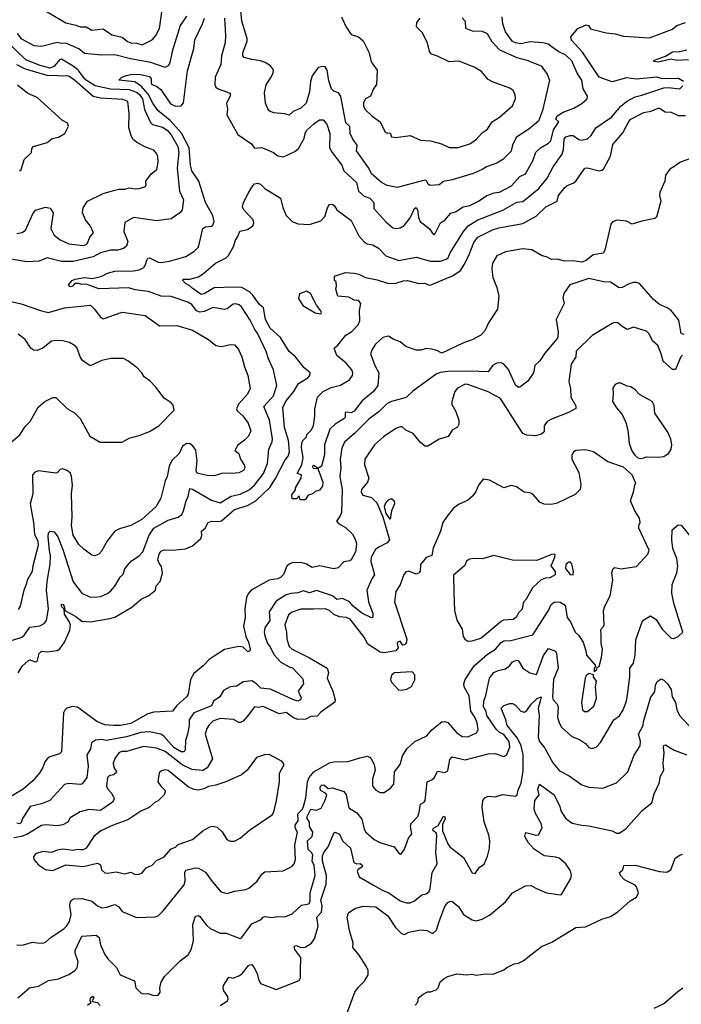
# Model space of a CAD drawing. Extents: x 1690054 to 1842981, y 782881 to 914114.
# Tile 224 of 256: x 1705815 to 1710406, y 872351 to 879185. Entities that reach past the tile are written whole.
import ezdxf

# ---------------------------------------------------------------- set-up
doc = ezdxf.new("R2010")
doc.units = 0

msp = doc.modelspace()

# ---------------------------------------------------------------- linework, layer by layer
at = {"layer": '0CON10XD'}
for points in [[(1705995, 879246.2), (1706135, 879163.4), (1706205, 879147.5), (1706235, 879134.5), (1706275, 879134.4), (1706315, 879112.4), (1706395, 879121.9), (1706455, 879080.9), (1706525, 879063.8), (1706563.2, 879033.2), (1706585, 879025.4), (1706625, 879022.7), (1706665, 879009.7), (1706735, 879045.4), (1706760.4, 879075), (1706785.2, 879124.8), (1706802.2, 879237.8)], [(1708885, 879196.7), (1708905, 879175.6), (1708908, 879125), (1708955, 879108.6), (1709024.6, 879104.6), (1709059.4, 879089.4), (1709089.5, 879035), (1709145, 878974.6), (1709265, 878922.8), (1709335, 878903.6), (1709433.8, 878863.8), (1709475, 878807.5), (1709490.6, 878765), (1709459.7, 878625), (1709443.4, 878555), (1709415, 878480.8), (1709347.8, 878425), (1709261.2, 878368.8), (1709235, 878316.2), (1709225, 878272), (1709167.8, 878215), (1709125, 878188.2), (1709055, 878163.6), (1709025, 878144.6), (1708961.8, 878118.2), (1708816.4, 878073.6), (1708755, 878062.5), (1708725, 878039.5), (1708663.6, 878033.6), (1708651.5, 878041.5), (1708636.8, 878066.8), (1708625, 878070), (1708435, 878020), (1708365, 878033.3), (1708325, 878054.4), (1708255.5, 878115), (1708236.5, 878155), (1708151.1, 878275), (1708155.4, 878315), (1708125.4, 878355), (1708108.5, 878395), (1708105, 878443.3), (1708078.8, 878468.8), (1708042.9, 878652.9), (1708027.7, 878677.7), (1707995, 878687.8), (1707978.5, 878705), (1707960.9, 878760.9), (1707948.1, 878835), (1707935, 878858.8), (1707919.3, 878860.7), (1707885, 878852), (1707844.7, 878795.3), (1707831.8, 878755), (1707825.5, 878684.5), (1707802.8, 878605), (1707765, 878571.2), (1707713, 878547), (1707685, 878521.2), (1707655, 878532), (1707575, 878538.6), (1707550.5, 878550.5), (1707536.2, 878566.2), (1707520.9, 878605), (1707512.4, 878677.6), (1707526.2, 878733.8), (1707560.6, 878785), (1707574.3, 878815), (1707575.7, 878835.7), (1707555, 878863.8), (1707518, 878888), (1707485, 878900), (1707425, 878907.8), (1707373.1, 878923.1), (1707364.2, 878934.2), (1707363.3, 878955), (1707392.5, 879035), (1707394.2, 879055), (1707355.5, 879175), (1707347.1, 879275)], [(1705757.1, 874875), (1705829.9, 874900.1), (1705847.3, 874915), (1705885, 874968.1), (1705955, 874977.1), (1705985, 874994.4), (1706000.5, 875015), (1706014.7, 875095), (1706001.2, 875225), (1706004.7, 875285), (1706025.5, 875405), (1706029.7, 875465), (1706020.6, 875500.6), (1706013.2, 875595), (1706015.5, 875624.5), (1706025.6, 875634.4), (1706055, 875630), (1706080, 875595), (1706115, 875507.5), (1706185, 875282.5), (1706245.7, 875205), (1706298.5, 875178.5), (1706335, 875176.1), (1706377.8, 875182.2), (1706425, 875203.3), (1706448.1, 875221.9), (1706475, 875252.5), (1706512.5, 875315), (1706533.8, 875336.2), (1706545, 875374), (1706560.6, 875395), (1706590.9, 875429.1), (1706645, 875463.3), (1706668.5, 875491.5), (1706713.3, 875606.7), (1706746.2, 875655), (1706845, 875711.9), (1706915, 875732.2), (1706938.9, 875751.1), (1706952.3, 875775), (1706970.4, 875845), (1706984.7, 875875.3), (1706995, 875932), (1707015, 875925.8), (1707145, 875850.8), (1707205, 875832.2), (1707282.3, 875877.7), (1707345, 875892.5), (1707407.4, 875922.6), (1707444.1, 875955), (1707505.5, 876034.5), (1707534.1, 876105), (1707543.8, 876205), (1707566.5, 876255), (1707569.6, 876275), (1707549.3, 876405), (1707509.8, 876500.2), (1707575.3, 876575), (1707599.7, 876645), (1707576.9, 876755), (1707540.5, 876830.5), (1707525, 876882.5), (1707467.9, 877005), (1707446.5, 877035), (1707415, 877099.5), (1707355, 877191.4), (1707338.6, 877205), (1707315, 877212.1), (1707295, 877210), (1707255, 877179.2), (1707235, 877172.5), (1707155, 877188.2), (1707095, 877159.3), (1707065, 877155.3), (1707041.8, 877165), (1707008.3, 877208.3), (1706981.2, 877225), (1706865, 877264.5), (1706795.6, 877265.6), (1706708.5, 877298.5), (1706615, 877310.8), (1706573, 877323), (1706364.1, 877315.9), (1706275, 877349.2), (1706245, 877346.2), (1706223.6, 877353.6), (1706196.7, 877353.3), (1706181.2, 877335), (1706165, 877330.8), (1706153.3, 877345), (1706180, 877375), (1706200, 877385), (1706265, 877395.6), (1706320.8, 877389.2), (1706385.8, 877404.2), (1706425, 877426), (1706475, 877438.5), (1706605, 877441.8), (1706645, 877448.8), (1706675.6, 877465), (1706688.9, 877485), (1706696, 877515), (1706705, 877528.8), (1706715, 877532), (1706775, 877501.1), (1706795, 877499.6), (1706855, 877509.4), (1706968.5, 877541.5), (1707024.3, 877575), (1707055, 877606.2), (1707086, 877735), (1707105, 877746.7), (1707145, 877751.4), (1707155, 877758), (1707164.5, 877785), (1707154.7, 877825), (1707103.8, 877915), (1707058.1, 878065), (1707008.4, 878135), (1706998.9, 878175), (1706991.5, 878295), (1706937.3, 878397.3), (1706859.3, 878485), (1706774.4, 878554.4), (1706737.9, 878605), (1706707.4, 878667.4), (1706660.3, 878720.3), (1706614.7, 878754.7), (1706503.3, 878765), (1706524.5, 878785.5), (1706555, 878797.5), (1706584.4, 878805.6), (1706644.1, 878805.9), (1706715, 878791), (1706727.3, 878775), (1706726.6, 878746.6), (1706732.5, 878735), (1706765, 878724.6), (1706795, 878700.8), (1706861.5, 878601.5), (1706895, 878584.8), (1706935, 878586.1), (1706951.3, 878608.7), (1706979.1, 878830.9), (1707022.5, 878985), (1707031.2, 879045), (1707083.9, 879155), (1707096.6, 879195)], [(1706971.7, 879208.3), (1706927.4, 879145), (1706873.9, 878965), (1706856.4, 878885), (1706845, 878864), (1706825, 878854.2), (1706725, 878888.9), (1706583.9, 878913.9), (1706475, 878940.5), (1706382.2, 878937.8), (1706313.8, 878945), (1706265, 878950), (1706225, 878981.7), (1706135, 879020.8), (1706105, 879018.9), (1706075, 879026.9), (1705965, 878998.5), (1705915, 879003.8), (1705829.4, 879049.4), (1705799.3, 879089.3)], [(1707235.3, 879195), (1707242.9, 879075), (1707239.5, 879025), (1707215.9, 878935), (1707210.9, 878875), (1707171.5, 878785), (1707170, 878735), (1707176.8, 878716.8), (1707192.5, 878705), (1707276, 878675), (1707275.7, 878655), (1707249.5, 878605), (1707257.1, 878565), (1707251.2, 878525), (1707327.6, 878387.6), (1707422.9, 878322.9), (1707445, 878293.1), (1707495, 878296.9), (1707575, 878262.5), (1707605, 878240), (1707645, 878234), (1707725, 878270), (1707750, 878290), (1707788.9, 878361.1), (1707794.6, 878395), (1707805, 878415.7), (1707855, 878461.9), (1707895, 878489.2), (1707919.7, 878489.7), (1707945, 878460), (1707966, 878396), (1707964.3, 878295), (1707982.3, 878262.3), (1708050.6, 878175), (1708064.5, 878135), (1708151.4, 878055), (1708165, 877994.5), (1708205, 877960.8), (1708244.6, 877945), (1708272.5, 877915), (1708271.4, 877875), (1708355, 877782.9), (1708405, 877740), (1708425, 877735.6), (1708455, 877739.4), (1708483.1, 877756.9), (1708525, 877809.5), (1708555, 877874), (1708565, 877881.1), (1708575.2, 877865), (1708582.6, 877812.6), (1708594.6, 877785), (1708656.1, 877736.1), (1708685, 877696.2), (1708695, 877696.2), (1708735, 877774.2), (1708765, 877792.5), (1708807.3, 877842.7), (1708838.1, 877851.9), (1708892, 877885), (1708938, 877895), (1708998.5, 877925), (1709055.4, 877964.6), (1709107.1, 877982.9), (1709145, 877988.2), (1709227.8, 878032.2), (1709285, 878095.6), (1709325, 878114.5), (1709374.6, 878205), (1709397.1, 878265), (1709428.9, 878295), (1709485, 878327.5), (1709500.4, 878345), (1709518.8, 878421.2), (1709556, 878475), (1709535.8, 878495), (1709545, 878516.5), (1709585, 878542.7), (1709659.1, 878570.9), (1709715, 878603.5), (1709752.5, 878635), (1709755.8, 878655), (1709724.5, 878705), (1709714.5, 878765), (1709684.1, 878814.1), (1709645, 878898.9), (1709605, 878939.6), (1709555, 878961.9), (1709510.6, 878995), (1709482, 879015), (1709445.3, 879025.2), (1709355, 879031.2), (1709295, 879017.7), (1709255, 879023.8), (1709235, 879033.8), (1709185, 879101.4), (1709168.2, 879155), (1709161.6, 879205)], [(1708048.2, 879205), (1708078.2, 879138.2), (1708115, 879082.9), (1708166.7, 879065), (1708197.6, 879037.6), (1708239.4, 878955), (1708252.7, 878892.7), (1708294.2, 878834.2), (1708290.6, 878735), (1708270.6, 878705), (1708250, 878655), (1708215.4, 878634.6), (1708200.6, 878609.4), (1708200, 878585), (1708215, 878559.2), (1708260, 878515), (1708316.7, 878475), (1708350, 878405), (1708365, 878397.5), (1708385, 878400), (1708395, 878372.5), (1708425, 878368.1), (1708525, 878380), (1708595, 878349.2), (1708665, 878344.4), (1708742.4, 878322.4), (1708795, 878296.9), (1708857.9, 878297.9), (1708937.8, 878322.2), (1708983.8, 878355), (1709025, 878400), (1709057.6, 878422.4), (1709092.9, 878477.1), (1709145, 878508.6), (1709235, 878588), (1709254.2, 878635), (1709254, 878665), (1709236, 878695), (1709215, 878709.2), (1709095, 878752.5), (1709065, 878770.8), (1709018.6, 878825), (1708974.1, 878854.1), (1708865, 878896.9), (1708795, 878893.1), (1708715, 878932.3), (1708672, 878945), (1708657.5, 878965), (1708644, 879025), (1708607.5, 879095), (1708567.5, 879135), (1708570, 879165), (1708593.1, 879195)], [(1710420, 878755), (1710386.5, 878776.5), (1710274.3, 878774.3), (1710235, 878786.7), (1710095, 878771.5), (1710025, 878781.9), (1709925, 878754.6), (1709835, 878786.2), (1709719.7, 878959.7), (1709643.6, 879043.6), (1709639.6, 879065), (1709686.6, 879123.4), (1709745, 879150.3), (1709761.5, 879145), (1709775, 879122.2), (1709885, 879094.5), (1709947, 879087), (1710005, 879071.1), (1710185, 879059.2), (1710345, 879120), (1710375, 879143.5), (1710433.9, 879166.1)], [(1705723.5, 879035), (1705855, 878908.2), (1705955, 878868.1), (1706025, 878851.2), (1706056.9, 878863.1), (1706095, 878909.5), (1706105, 878913), (1706185, 878865.5), (1706215, 878841.4), (1706225.3, 878825.3), (1706263.7, 878773.7), (1706338.5, 878728.5), (1706445, 878704.6), (1706575, 878700.1), (1706625, 878682.9), (1706645.7, 878665), (1706665.9, 878635), (1706681.8, 878561.8), (1706722.2, 878472.2), (1706737.1, 878457.1), (1706805, 878439.3), (1706837.6, 878417.6), (1706865.6, 878385), (1706912, 878305), (1706918.3, 878265), (1706906.7, 878155), (1706924.6, 877995), (1706950.8, 877935), (1706941.4, 877865), (1706925.8, 877845), (1706865, 877803.3), (1706765, 877789.5), (1706655, 877805.6), (1706605, 877812.5), (1706543.3, 877776.7), (1706538.5, 877715), (1706565.3, 877644.7), (1706555, 877612.5), (1706535, 877597.5), (1706495, 877586.2), (1706445, 877585.8), (1706375, 877565.7), (1706325, 877538), (1706185, 877506.2), (1706105, 877505.6), (1706005, 877532.2), (1705950.9, 877509.1), (1705864.8, 877504.8), (1705665, 877536.7)], [(1710455, 878906.5), (1710375, 878902.6), (1710335, 878910.8), (1710245, 878889.6), (1710212.5, 878895), (1710220, 878905), (1710295, 878930.9), (1710345, 878961.2), (1710395, 878963.6), (1710445, 878975.5)], [(1705795, 877700), (1705831.1, 877708.9), (1705855.7, 877725), (1705905, 877836.7), (1705925, 877863.8), (1705995, 877883.8), (1706025.9, 877875.9), (1706046.2, 877845), (1706031.5, 877735), (1706055, 877690), (1706095, 877656.7), (1706155, 877630), (1706255, 877617.6), (1706275, 877624.1), (1706285.3, 877634.7), (1706300.7, 877675), (1706326.7, 877705), (1706305, 877752.5), (1706271.5, 877795), (1706251.4, 877845), (1706255, 877880), (1706285, 877924.2), (1706395, 877979.4), (1706465, 877999.4), (1706505, 878008.6), (1706545, 878007.5), (1706575, 878017.1), (1706615, 878010.8), (1706645, 878014), (1706682.5, 878025), (1706693.3, 878035), (1706690, 878065), (1706695.9, 878074.1), (1706727.5, 878115), (1706766.7, 878145), (1706775.3, 878195), (1706773.9, 878235), (1706765, 878255.6), (1706745, 878278.2), (1706682.2, 878302.2), (1706624.7, 878334.7), (1706603.3, 878353.3), (1706590, 878375), (1706573.2, 878433.2), (1706574.6, 878534.6), (1706566.2, 878616.2), (1706530.4, 878630.4), (1706375, 878639.5), (1706325, 878652.9), (1706195, 878766), (1706155, 878791.8), (1706005, 878796.6), (1705855, 878841.2), (1705795, 878870.5)], [(1705813.6, 878136.4), (1705825, 878142.5), (1705846.7, 878215), (1705896.1, 878263.9), (1705898.3, 878291.7), (1705910, 878305), (1706006.4, 878333.6), (1706040.5, 878359.5), (1706085, 878370), (1706127.5, 878395), (1706152.5, 878445), (1706147.1, 878467.1), (1706112.5, 878485), (1705936.2, 878645), (1705872.2, 878672.2), (1705800.2, 878730.2)], [(1707641.5, 877881.5), (1707663.6, 877825), (1707705, 877784.5), (1707745, 877768.2), (1707825, 877762.9), (1707905, 877788), (1707932.1, 877817.9), (1707951.3, 877878.7), (1707965, 877902.5), (1707985, 877904), (1707997.5, 877895), (1708016.2, 877865), (1708115, 877791.9), (1708168.2, 877685), (1708205, 877643.1), (1708225, 877629.4), (1708265, 877621.4), (1708305, 877599.5), (1708355, 877545.5), (1708445, 877513.6), (1708566.8, 877536.8), (1708665, 877509.6), (1708735, 877509.5), (1708775, 877522.7), (1708787.2, 877532.8), (1708802.7, 877567.3), (1708894, 877715), (1708927.7, 877755), (1708995, 877795.3), (1709167.1, 877862.9), (1709265, 877917.3), (1709305, 877923.8), (1709416.2, 878013.8), (1709474.6, 878085), (1709515.6, 878164.4), (1709578.1, 878251.9), (1709587.6, 878285), (1709592.5, 878355), (1709605, 878372.9), (1709635, 878381.9), (1709655, 878380), (1709695, 878353.1), (1709715, 878349.4), (1709755, 878358.6), (1709779.2, 878380.8), (1709811.8, 878435), (1709922.5, 878507.5), (1709987.1, 878585), (1710025, 878617.7), (1710085, 878649.6), (1710131.5, 878661.5), (1710285, 878712.1), (1710315, 878714.5), (1710395, 878704.3), (1710415.8, 878725)], [(1710475, 878223.4), (1710395, 878194.2), (1710355, 878162.5), (1710325, 878148), (1710296.2, 878105), (1710290.6, 878065), (1710256.2, 877985), (1710253.8, 877965), (1710263.3, 877925), (1710234.4, 877815), (1710222, 877805), (1710132.4, 877787.6), (1710065.7, 877765.7), (1710025, 877786.7), (1709957.7, 877792.3), (1709927.7, 877782.3), (1709917.5, 877765), (1709875.6, 877584.4), (1709862.5, 877565), (1709795, 877552.5), (1709746.6, 877513.4), (1709715, 877502.7), (1709655, 877511.5), (1709595, 877509.5), (1709545, 877522.5), (1709505, 877521.4), (1709475, 877537.5), (1709435, 877547.1), (1709367.6, 877587.6), (1709305, 877594.5), (1709186.6, 877573.4), (1709125, 877546.9), (1709095.4, 877495), (1709090.4, 877455), (1709098.8, 877395), (1709126, 877325), (1709140, 877265), (1709130, 877175), (1709068.7, 877081.3), (1709043.1, 877025), (1709015, 876995.7), (1708955, 876963.3), (1708895, 876942.9), (1708745, 876870), (1708709.5, 876889.5), (1708675, 876898), (1708635, 876902.5), (1708598.3, 876891.7), (1708565, 876890.8), (1708495, 876915.7), (1708455, 876949.1), (1708407.1, 876967.1), (1708375, 876987.3), (1708335, 876980), (1708283.6, 876933.6), (1708259.6, 876895), (1708250, 876865), (1708281.2, 876781.2), (1708306.9, 876735), (1708300.9, 876645), (1708270.6, 876605), (1708191, 876539), (1708135, 876468.9), (1708115, 876457.1), (1708079.3, 876460.7), (1708074.3, 876455.7), (1708073.5, 876425), (1708065, 876413.5), (1708003.5, 876376.5), (1707966.1, 876343.9), (1707928.9, 876235), (1707929.1, 876165), (1707908, 876085), (1707885, 876070), (1707855, 876090), (1707843.3, 876085), (1707851.7, 876071.7), (1707880, 876070), (1707885, 876062.5), (1707918, 875975), (1707915, 875947.5), (1707895, 875920), (1707865, 875910), (1707850, 875895), (1707815.6, 875884.4), (1707795, 875852.5), (1707761.7, 875851.7), (1707755, 875880), (1707735, 875860), (1707705, 875860), (1707703, 875887), (1707727.5, 875922.5), (1707727.5, 875935), (1707767, 876003), (1707770, 876025), (1707740, 876035), (1707773.3, 876095), (1707782.5, 876145), (1707770, 876215), (1707773.6, 876246.4), (1707780, 876265), (1707805, 876290), (1707807.5, 876305), (1707836.7, 876335), (1707852.5, 876365), (1707863.3, 876435), (1707862, 876485), (1707882.2, 876565), (1707920.8, 876605), (1707975, 876631.1), (1708041.4, 876648.6), (1708102.9, 876685), (1708123.3, 876715), (1708125.8, 876735), (1708119.2, 876755), (1708080, 876800), (1708015, 876854), (1707996.7, 876905), (1708023.1, 876926.9), (1708078, 876995), (1708119.5, 877020.5), (1708162.8, 877067.2), (1708174.5, 877095.5), (1708173.4, 877166.6), (1708183.1, 877215), (1708166.1, 877236.1), (1708135, 877238.6), (1708098.3, 877258.3), (1708023.3, 877265), (1708007.5, 877315), (1708012.5, 877335), (1708010, 877365), (1708000, 877375), (1708000, 877405), (1708075, 877429.2), (1708135.5, 877425.5), (1708167.6, 877417.6), (1708214.6, 877394.6), (1708295, 877378.8), (1708374.7, 877354.7), (1708425, 877356.1), (1708475, 877372.9), (1708505, 877375.4), (1708585, 877354.3), (1708625, 877355.5), (1708655, 877343.1), (1708675, 877346.4), (1708821.7, 877408.3), (1708873.3, 877445), (1708901.9, 877488.1), (1708933.8, 877555), (1708965, 877638.6), (1708993.3, 877675), (1709095, 877725.8), (1709139.7, 877740.3), (1709305, 877770), (1709398.9, 877821.1), (1709465, 877886.7), (1709545, 877924.3), (1709554.5, 877965), (1709595, 878018.8), (1709613.3, 878035), (1709655, 878050.6), (1709674.2, 878065), (1709735.6, 878154.4), (1709755, 878157.3), (1709835, 878136.7), (1709855, 878139.4), (1709865, 878147.5), (1709915, 878238.6), (1709931.2, 878318.8), (1709999.5, 878400.5), (1710040.8, 878479.2), (1710055, 878494.1), (1710145, 878540.4), (1710195, 878550.5), (1710245, 878570.5), (1710255, 878570), (1710294.7, 878544.7), (1710335, 878543.3), (1710385, 878520), (1710435, 878519.4)], [(1705805, 874651.1), (1705832.2, 874697.8), (1705875, 874737.8), (1705885, 874741.9), (1705925, 874727.5), (1705935, 874731.2), (1705950.5, 874785), (1705965, 874802.5), (1706005, 874798.5), (1706075, 874807.3), (1706092.8, 874817.2), (1706125.6, 874865), (1706161.8, 874948.2), (1706167.1, 874985), (1706158.8, 875008.8), (1706125, 875058.8), (1706123.6, 875093.6), (1706105, 875112), (1706105, 875127.5), (1706115, 875125.4), (1706122.5, 875115), (1706127.5, 875085), (1706205, 875041.9), (1706245, 875010.8), (1706305, 875006.2), (1706439.2, 875029.2), (1706475, 875038.2), (1706593.1, 875106.9), (1706657.3, 875162.7), (1706710.7, 875189.3), (1706756.9, 875225), (1706762.5, 875255), (1706789.2, 875285), (1706805, 875342.5), (1706799.2, 875389.2), (1706781.7, 875411.7), (1706774.2, 875435), (1706781.9, 875475), (1706794.3, 875495), (1706820, 875505), (1706876.6, 875503.4), (1706965, 875513.1), (1707015, 875533.6), (1707070.9, 875585), (1707079.1, 875605), (1707077.5, 875635), (1707100.8, 875655), (1707122.9, 875695), (1707145, 875703.8), (1707195, 875701.2), (1707215, 875707.1), (1707305, 875784.3), (1707396.6, 875813.4), (1707452.5, 875845), (1707551, 875939), (1707589.6, 876000.4), (1707654, 876126), (1707677.1, 876155), (1707686.1, 876185), (1707680, 876265), (1707653.1, 876355), (1707640.7, 876495), (1707665, 876540.5), (1707717.3, 876605), (1707749.8, 876660.2), (1707815, 876700), (1707828.8, 876715), (1707831.2, 876735), (1707788.6, 876768.6), (1707728.2, 876845), (1707685, 876882.7), (1707625, 876978.1), (1707552.3, 877045), (1707521.3, 877105), (1707507.5, 877185), (1707477.9, 877207.9), (1707430, 877275), (1707408.8, 877295), (1707355.4, 877325), (1707295, 877328), (1707165, 877324.8), (1707095, 877283.3), (1707075, 877278), (1707011, 877321), (1706995, 877338.2), (1706965, 877353.1), (1706947.5, 877375), (1706949.2, 877385), (1706995, 877382.9), (1707055, 877401.2), (1707093.6, 877426.4), (1707174, 877496), (1707247.8, 877532.2), (1707262.6, 877547.4), (1707298.9, 877611.1), (1707311.5, 877655), (1707329.5, 877680.5), (1707342.2, 877717.8), (1707395, 877728.8), (1707432.1, 877755), (1707439.4, 877775), (1707435.8, 877795), (1707367.4, 877867.4), (1707361.2, 877885), (1707368.4, 877915), (1707401.3, 877978.7), (1707425, 878023.5), (1707445, 878046.1), (1707465, 878050.4), (1707485, 878042.7), (1707515, 878013.8), (1707624.2, 877945), (1707641.5, 877881.5)], [(1710425, 876998.9), (1710405, 877007.9), (1710388.3, 877098.3), (1710335, 877165.4), (1710308.5, 877185), (1710255, 877208.8), (1710211.9, 877241.9), (1710115, 877354.3), (1710095, 877361.9), (1710075, 877361.1), (1710045, 877352.2), (1709995, 877325.6), (1709975, 877324.5), (1709915, 877362.9), (1709865, 877365.4), (1709765, 877387.5), (1709632, 877345), (1709590, 877285), (1709584.4, 877255), (1709592.5, 877215), (1709538, 877105), (1709551.9, 877015), (1709546.2, 876975), (1709459.7, 876870.3), (1709425, 876816.7), (1709389.2, 876785), (1709379.2, 876735), (1709340.8, 876675), (1709285, 876633.3), (1709272.5, 876635), (1709255, 876648.8), (1709206.5, 876756.5), (1709173.5, 876793.5), (1709155, 876803.2), (1709125, 876800.5), (1709095.6, 876785), (1709065, 876740.5), (1708935, 876744.8), (1708785, 876743.5), (1708733.6, 876736.4), (1708705.3, 876724.7), (1708543.5, 876606.5), (1708497.6, 876562.4), (1708394.8, 876535.2), (1708361.9, 876518.1), (1708308.9, 876465), (1708236.6, 876413.4), (1708138.1, 876311.9), (1708067.6, 876252.4), (1708049, 876211), (1708038.7, 876135), (1708044, 876075), (1708036.7, 876015), (1708053, 875925), (1708046.7, 875765), (1708039.3, 875740.7), (1708013.8, 875705), (1708027, 875687), (1708075, 875661.1), (1708125, 875613.3), (1708145.4, 875575.4), (1708152.1, 875545), (1708145, 875490.8), (1708114.4, 875435.6), (1708105, 875428), (1708065, 875422), (1708025, 875380.8), (1707995, 875374.3), (1707895, 875393.6), (1707845, 875381.9), (1707805, 875405.6), (1707766.9, 875416.9), (1707705, 875415.6), (1707683.7, 875406.3), (1707668.9, 875391.1), (1707644.4, 875335), (1707625, 875312.5), (1707605, 875303.8), (1707545, 875294.5), (1707421.9, 875225), (1707399.2, 875200.8), (1707388.8, 875175), (1707376.9, 875095), (1707379.4, 875035), (1707368.1, 874975), (1707384.4, 874905), (1707401.9, 874865), (1707413.9, 874816.1), (1707411.2, 874805), (1707405, 874798.8), (1707395, 874800), (1707365, 874828.9), (1707335, 874833.8), (1707235, 874813.6), (1707163.2, 874766.8), (1707130, 874745), (1707088.8, 874701.2), (1707022.1, 874647.9), (1706999.5, 874605), (1706985, 874503.3), (1706972, 874485), (1706904.1, 874425.9), (1706875, 874385.8), (1706745, 874378.8), (1706705, 874366.2), (1706585, 874300.7), (1706515, 874286.8), (1706465.3, 874285.3), (1706405, 874291.8), (1706349.4, 874315), (1706215, 874412.3), (1706182, 874418), (1706142.4, 874407.6), (1706127, 874393), (1706119.6, 874375), (1706105, 874102.5), (1706091.4, 874088.6), (1706025, 874068.2), (1706005.6, 874055), (1705990.4, 874035), (1705975.4, 873995), (1705955, 873960.6), (1705905, 873903.1), (1705837.9, 873845), (1705761.7, 873798.3)], [(1707905, 877143.3), (1707908.8, 877155), (1707903.8, 877165), (1707873.5, 877203.5), (1707832.7, 877285), (1707805, 877300.9), (1707757.4, 877282.6), (1707750.2, 877250.2), (1707780.3, 877200.3), (1707865, 877150), (1707905, 877143.3)], [(1705660.6, 877250.6), (1705825, 877212.9), (1705965, 877163.5), (1706015, 877152.1), (1706125, 877186.1), (1706305, 877202.9), (1706335, 877175.8), (1706372.4, 877122.4), (1706395, 877108.1), (1706525, 877155.6), (1706685, 877132.2), (1706785, 877060.6), (1706905, 877062.5), (1707015, 877030.8), (1707125.5, 876965.5), (1707175, 876923.8), (1707215, 876916.2), (1707275, 876931.2), (1707305, 876928), (1707334, 876895), (1707355.5, 876845.5), (1707375.4, 876775.4), (1707398.8, 876715), (1707413.3, 876625), (1707396.7, 876585), (1707334, 876516), (1707320, 876485), (1707325, 876469.2), (1707362.2, 876435), (1707400.5, 876385), (1707417.9, 876332.1), (1707402.7, 876295), (1707375, 876265.5), (1707329.1, 876230.9), (1707308, 876195), (1707335.4, 876175), (1707347.8, 876135), (1707373.3, 876095), (1707376.7, 876075), (1707366.9, 876055), (1707335, 876040.5), (1707285, 876034.5), (1707225, 876037.9), (1707165, 876019.5), (1707115, 876021.5), (1707054.4, 876034.4), (1707045, 876040), (1707039.4, 876055), (1707046.5, 876123.5), (1707036.5, 876196.5), (1707015, 876230.6), (1706995, 876242.2), (1706975, 876244.5), (1706945, 876225.6), (1706920.9, 876175), (1706870.5, 876125), (1706852.5, 876085), (1706838.5, 876015), (1706824.7, 875985.3), (1706794.4, 875865), (1706761.8, 875805), (1706661.3, 875715), (1706585, 875674.1), (1706507.8, 875652.2), (1706474, 875635), (1706425, 875570.8), (1706382.9, 875495), (1706364, 875475), (1706335, 875464.4), (1706315, 875468.6), (1706259.4, 875509.4), (1706225, 875543.1), (1706185, 875608), (1706174, 875675), (1706179.2, 875735), (1706174.5, 875895), (1706181.1, 875955), (1706175.4, 876015), (1706166.4, 876036.4), (1706145, 876055.6), (1706115, 876068.6), (1706096.8, 876063.2), (1706077.3, 876042.7), (1706065, 876038.1), (1705945, 876054.5), (1705920, 876045), (1705904.5, 876025.5), (1705905.9, 875895), (1705888, 875825), (1705911, 875695), (1705917.6, 875615), (1705941.8, 875565), (1705943.4, 875535), (1705906.5, 875395), (1705901.4, 875355), (1705865.6, 875295), (1705860, 875265), (1705842.5, 875225), (1705818.4, 875115), (1705805, 875091.5)], [(1710393.5, 876825), (1710365, 876756.7), (1710345, 876757.5), (1710280, 876815), (1710267.1, 876865), (1710242.6, 876922.6), (1710206.7, 876955), (1710183.8, 877005), (1710165, 877024.2), (1710075, 877050), (1710030, 877035), (1709994.4, 877054.4), (1709965, 877081.2), (1709945, 877083.3), (1709925, 877076.2), (1709786.6, 876993.4), (1709675.6, 876884.4), (1709673.8, 876845), (1709641.9, 876795), (1709624.5, 876674.5), (1709636.9, 876625), (1709640, 876565), (1709672.9, 876505), (1709673, 876487), (1709622.6, 876457.4), (1709505, 876412.9), (1709475, 876395.5), (1709454.7, 876365), (1709455, 876324.2), (1709435, 876307.3), (1709395, 876297.7), (1709335, 876300.8), (1709305, 876312.1), (1709150.8, 876555), (1709065, 876601.8), (1708925, 876653.6), (1708905, 876655.9), (1708852, 876628), (1708835.4, 876605), (1708813.9, 876535), (1708813.3, 876515), (1708842.2, 876465), (1708860.9, 876405), (1708861.5, 876375), (1708852.5, 876357.5), (1708816.2, 876335), (1708787.6, 876292.4), (1708725, 876273.8), (1708647.5, 876225), (1708625, 876224), (1708595, 876250), (1708545, 876313.3), (1708495, 876335.8), (1708468, 876358), (1708455, 876360), (1708425, 876346.5), (1708339.9, 876290.1), (1708276, 876235), (1708209.1, 876135), (1708207.3, 876095), (1708237.9, 876002.1), (1708227.5, 875975), (1708186.2, 875925), (1708184.3, 875905.7), (1708195, 875884), (1708255, 875868.6), (1708292, 875832), (1708334.4, 875735), (1708380.7, 875575), (1708365.7, 875555), (1708306, 875525), (1708283.1, 875506.9), (1708253.8, 875455), (1708252.5, 875425), (1708277, 875333), (1708257.8, 875305), (1708224.7, 875225), (1708235.8, 875145), (1708265, 875062.5), (1708265, 875037.5), (1708255, 875033.9), (1708188.9, 875065), (1708128, 875115), (1708103.9, 875145), (1708055, 875167.9), (1708015, 875161.4), (1707985, 875186.4), (1707875, 875222.5), (1707825, 875207.8), (1707785, 875220.4), (1707745, 875207.3), (1707697.5, 875202.5), (1707665, 875192.5), (1707595, 875148.9), (1707546.4, 875075), (1707550, 875015), (1707515.9, 874964.1), (1707511.3, 874935), (1707515, 874908), (1707534.2, 874855), (1707552, 874832), (1707577.8, 874777.8), (1707626.4, 874726.4), (1707685, 874692.9), (1707706.9, 874686.9), (1707778.9, 874608.9), (1707784.5, 874575.5), (1707746.2, 874525), (1707768.1, 874478.1), (1707762.4, 874465), (1707745, 874455.2), (1707714.1, 874464.1), (1707555, 874538.2), (1707529.6, 874540.4), (1707487.9, 874545), (1707458.8, 874575), (1707425, 874595.4), (1707365, 874588.6), (1707320.7, 874559.3), (1707274.5, 874555.5), (1707230.1, 874529.9), (1707204.1, 874485.9), (1707160, 874455), (1707145, 874422.1), (1707023.8, 874375), (1706990.8, 874325), (1706990.4, 874285), (1706980, 874225), (1706965, 874182.5), (1706962.1, 874117.9), (1706955, 874104.5), (1706935, 874104.3), (1706885, 874134), (1706815, 874211.8), (1706795, 874226.4), (1706715, 874242.9), (1706655, 874237.4), (1706555, 874207.4), (1706415, 874183.2), (1706381.7, 874188.3), (1706340, 874185), (1706313.6, 874166.4), (1706305, 874123.8), (1706280.2, 874079.8), (1706290, 874005), (1706279.6, 873925), (1706248.9, 873881.1), (1706235, 873877.2), (1706155.9, 873884.1), (1706125, 873876), (1706025, 873765.6), (1705967, 873743), (1705887.1, 873725), (1705835, 873641.1), (1705826.2, 873613.8), (1705815.9, 873604.1), (1705795, 873608.1)], [(1705734.3, 876235), (1705815, 876303.3), (1705855, 876363.3), (1705886.7, 876395), (1705943.3, 876495), (1705990, 876535), (1706045, 876563.3), (1706065, 876562.5), (1706147.5, 876485), (1706195.9, 876455.9), (1706235, 876416.7), (1706302.5, 876295), (1706373, 876253), (1706525, 876253.8), (1706575, 876281.2), (1706645, 876298.8), (1706715, 876326.2), (1706781.2, 876365), (1706886.7, 876475), (1706879.5, 876509.5), (1706866.1, 876526.1), (1706818.3, 876558.3), (1706760, 876635), (1706718.8, 876678.8), (1706677.5, 876705), (1706663.3, 876735), (1706629.5, 876769.5), (1706566, 876816), (1706535, 876833.3), (1706446.4, 876833.6), (1706385, 876818.8), (1706302.9, 876782.9), (1706249.5, 876819.5), (1706234.2, 876844.2), (1706214, 876905), (1706200.9, 876920.9), (1706160, 876945), (1706115, 876955.7), (1706065, 876958.8), (1706036.4, 876953.6), (1705974.5, 876905.5), (1705935, 876889.2), (1705910.6, 876890.6), (1705892, 876905), (1705852, 876965), (1705805, 877002.5)], [(1710415, 876857.1), (1710401.9, 876845), (1710393.5, 876825)], [(1710125, 876138.8), (1710145, 876143.8), (1710165, 876150), (1710245, 876148.8), (1710285, 876153.8), (1710298.3, 876161.7), (1710315.9, 876174.1), (1710336.2, 876205), (1710340, 876235), (1710334.1, 876274.1), (1710312.7, 876322.7), (1710222, 876455), (1710216.8, 876506.8), (1710203.8, 876535), (1710115, 876584), (1710086.7, 876615), (1710055.7, 876635.7), (1710030.5, 876640.5), (1709985, 876663.3), (1709965, 876662.5), (1709947, 876653), (1709930, 876630), (1709933.8, 876585), (1709929.2, 876535), (1709955, 876491.2), (1709995, 876444), (1710019.8, 876389.8), (1710035.6, 876335), (1710042.9, 876245), (1710061.7, 876191.7), (1710082.4, 876162.4), (1710105, 876143.8), (1710125, 876138.8)], [(1705795, 872764.2), (1705835, 872762), (1705903, 872783), (1705935, 872777.1), (1705974.5, 872774.5), (1705995, 872783.3), (1706033.2, 872816.8), (1706122.2, 872875), (1706141.5, 872895), (1706159.6, 872925), (1706172.3, 872975), (1706162.9, 873035), (1706165, 873057.5), (1706174.3, 873075), (1706187.8, 873082.2), (1706245, 873086.5), (1706315, 873067.3), (1706353.7, 873033.7), (1706385, 873021.5), (1706420, 873025), (1706475, 873044.5), (1706499.8, 873029.8), (1706525, 872994.2), (1706625, 872954.4), (1706755, 872957.1), (1706775, 872965.8), (1706810.6, 872999.4), (1706955, 873180), (1706963.8, 873205), (1706959.6, 873265), (1706968.7, 873281.3), (1707035, 873298.9), (1707055, 873296), (1707105, 873267.1), (1707143.8, 873213.8), (1707210.9, 873130.9), (1707255, 873120), (1707305, 873135.8), (1707385, 873148), (1707405, 873157.5), (1707463.6, 873206.4), (1707494.3, 873255), (1707515, 873270), (1707642.7, 873277.3), (1707702.3, 873307.7), (1707718.8, 873325), (1707728, 873355), (1707724.7, 873455), (1707742, 873545), (1707726.7, 873576.7), (1707725.4, 873595), (1707746.2, 873625), (1707745.8, 873674.2), (1707775, 873702.5), (1707784.7, 873725), (1707801.1, 873785), (1707812.1, 873895), (1707824.2, 873925.8), (1707855, 873963.8), (1707965, 874027.3), (1707995, 874033.5), (1708095, 874036.1), (1708175, 874061.2), (1708225, 874072.2), (1708245, 874065.6), (1708254.4, 874055), (1708275.5, 874015), (1708280.6, 873975), (1708261.9, 873915), (1708262.9, 873865), (1708285, 873836.2), (1708315, 873821.2), (1708345, 873821.2), (1708388.2, 873851.8), (1708410.6, 873879.4), (1708415.9, 873964.1), (1708454.2, 874015.8), (1708470, 874075), (1708501.2, 874125), (1708557.8, 874175), (1708639.4, 874215), (1708675.8, 874255), (1708745, 874312.2), (1708765, 874314.5), (1708786.2, 874306.2), (1708845, 874236.8), (1708885, 874210), (1708925, 874207.6), (1708984.2, 874235), (1708996.7, 874255), (1708990.3, 874305), (1708973.3, 874345), (1708944.4, 874385), (1708932.9, 874492.9), (1708899.2, 874555), (1708896, 874575), (1708906.9, 874605), (1708969.5, 874700.5), (1709059.9, 874780.1), (1709117.5, 874815), (1709155, 874861.5), (1709175, 874872.7), (1709222.8, 874877.2), (1709375, 874916.2), (1709483.8, 875085), (1709503.2, 875126.8), (1709525, 875145.5), (1709565, 875142.5), (1709600.5, 875120.5), (1709613.3, 875035), (1709637.5, 875005), (1709670, 874935), (1709692.9, 874912.9), (1709724.2, 874865), (1709744, 874805), (1709747.5, 874775), (1709807.5, 874705), (1709810, 874695), (1709800, 874685), (1709801.7, 874661.7), (1709820, 874675), (1709821.7, 874688.3), (1709836.7, 874695), (1709853, 874757), (1709860, 874815), (1709848.6, 874855), (1709850.2, 874910.2), (1709847.1, 874952.9), (1709866.6, 874973.4), (1709869.4, 874985), (1709866.7, 875085), (1709875, 875113.8), (1709911.1, 875185), (1709930.5, 875295), (1709922.9, 875345), (1709933.1, 875376.9), (1709945, 875382.2), (1709985, 875374.5), (1710095, 875389.2), (1710173.8, 875475), (1710182.3, 875502.3), (1710110.8, 875655), (1710111.2, 875675), (1710120, 875695), (1710115.8, 875725), (1710084.3, 875775), (1710052.5, 875845), (1710076.7, 875915), (1710083, 875957), (1710090, 875965), (1710065.8, 876025), (1710005, 876078.6), (1709895, 876115.7), (1709797.5, 876185), (1709740.5, 876199.5), (1709675, 876194.2), (1709656.8, 876183.2), (1709645.7, 876164.3), (1709645.8, 876135), (1709695, 876042.5), (1709709.7, 875959.7), (1709704.3, 875925), (1709670.2, 875889.8), (1709545, 875830), (1709505, 875820), (1709455, 875821.4), (1709425.7, 875835), (1709375, 875891.1), (1709355, 875900.6), (1709315, 875905.7), (1709261.7, 875941.7), (1709225, 875951.9), (1709175, 875936.7), (1709075, 875988), (1709030, 875995), (1708997.5, 875955), (1708980.7, 875909.3), (1708959.5, 875880.5), (1708922.3, 875847.7), (1708865, 875821.9), (1708826, 875794), (1708780.4, 875739.6), (1708751.5, 875695), (1708734.7, 875635), (1708685, 875516), (1708675.7, 875465), (1708635, 875451.2), (1708596.9, 875403.1), (1708593.1, 875356.9), (1708586.7, 875345), (1708565, 875335.7), (1708515, 875357.8), (1708495, 875352.5), (1708481.4, 875335), (1708455, 875263.3), (1708424.6, 875215.4), (1708416.5, 875145), (1708500.6, 874885), (1708495.7, 874855), (1708485, 874846), (1708474.4, 874844.4), (1708455, 874870.8), (1708438, 874865), (1708433.3, 874855), (1708440.4, 874825), (1708425, 874803.3), (1708345, 874791.3), (1708315, 874795.7), (1708230.7, 874850.7), (1708205, 874900), (1708108.5, 875025), (1708083.3, 875035), (1708035, 875041.1), (1707995, 875057.1), (1707965, 875083.8), (1707935, 875094.8), (1707854, 875094), (1707765, 875094.2), (1707705, 875073.3), (1707680.8, 875055), (1707653.5, 874985), (1707665.5, 874935), (1707667.8, 874885), (1707685.4, 874835), (1707705, 874815.9), (1707825.9, 874755.9), (1707948.6, 874685), (1707956.7, 874655), (1707948.9, 874615), (1707988.8, 874525), (1708004.3, 874465), (1708000.9, 874449.1), (1707905, 874379.5), (1707878.3, 874351.7), (1707835, 874347.5), (1707800.2, 874329.8), (1707745, 874326.9), (1707715, 874340), (1707665, 874375.3), (1707615, 874368.2), (1707505, 874417.7), (1707475, 874410), (1707445, 874415.8), (1707405, 874362.5), (1707365, 874316.7), (1707345, 874308), (1707335, 874307.5), (1707297.4, 874327.4), (1707205, 874334.5), (1707154.7, 874315.3), (1707128.9, 874291.1), (1707113.3, 874265), (1707100.8, 874225), (1707153.5, 874055), (1707115, 873992.9), (1707086.5, 873973.5), (1707010, 873980), (1706943.1, 874013.1), (1706825, 874106.1), (1706765, 874128.2), (1706675, 874139.4), (1706555, 874105.5), (1706525, 874106.2), (1706505, 874098.9), (1706475, 874058), (1706462.5, 874025), (1706468.2, 873995), (1706485.6, 873965), (1706483.1, 873956.9), (1706465.4, 873944.6), (1706435, 873937.5), (1706423.3, 873925), (1706417.5, 873865), (1706426.7, 873845), (1706454, 873815), (1706468, 873785), (1706470, 873775), (1706459.2, 873755), (1706375, 873695.5), (1706295, 873703.5), (1706233.9, 873686.1), (1706165, 873645.6), (1706148.1, 873615), (1706115, 873596.5), (1706075, 873589.6), (1705995, 873597.3), (1705965, 873591.8), (1705865, 873529.8), (1705825, 873514.8), (1705775, 873506.9)], [(1708385, 875717.5), (1708358.3, 875758.3), (1708346.9, 875805), (1708353.3, 875826.7), (1708375, 875853.3), (1708395, 875861.2), (1708413.3, 875845), (1708416, 875825), (1708394.3, 875775), (1708385, 875717.5)], [(1705802.9, 872397.1), (1705883.3, 872465), (1705945, 872477.1), (1706015, 872517.1), (1706085, 872526.9), (1706155, 872558.6), (1706195, 872582.5), (1706212.9, 872605), (1706220, 872645), (1706199.2, 872705), (1706198.8, 872725), (1706245, 872823.8), (1706345, 872831.9), (1706365.4, 872815.4), (1706375, 872763.8), (1706406.1, 872696.1), (1706426.7, 872666.7), (1706487.1, 872607.1), (1706512.5, 872555), (1706611.2, 872515), (1706621.2, 872465), (1706655, 872431.2), (1706675, 872423.8), (1706705, 872426.2), (1706745, 872412.2), (1706775, 872414.4), (1706789.2, 872435), (1706786.2, 872465), (1706796.1, 872503.9), (1706818.8, 872545), (1706927.3, 872652.7), (1706985, 872693.8), (1707007.5, 872735), (1707020, 872795), (1707015.5, 872904.5), (1707035, 872963.3), (1707055, 872968), (1707065, 872960), (1707110.9, 872900.9), (1707136.2, 872876.2), (1707205, 872844.5), (1707247.5, 872845), (1707345, 872808.8), (1707355, 872813.3), (1707425, 872908.9), (1707489.8, 872940.2), (1707505, 872956.2), (1707515, 872960), (1707565, 872952.9), (1707605, 872960.8), (1707655, 872959.2), (1707705, 872979.4), (1707770.7, 873039.3), (1707821.1, 873048.9), (1707829.4, 873065), (1707830.9, 873125), (1707865.5, 873245), (1707857.9, 873315), (1707844.1, 873345), (1707848.7, 873388.7), (1707840.8, 873405), (1707816.2, 873425), (1707811.5, 873485), (1707843.3, 873515), (1707849.6, 873545), (1707825.5, 873585), (1707825.6, 873615), (1707808, 873645), (1707809.3, 873655), (1707835, 873705.9), (1707875, 873697.8), (1707907.2, 873712.8), (1707935, 873767.5), (1707945.5, 873805), (1707936.4, 873816.4), (1707902.8, 873835), (1707899.5, 873855), (1707906.9, 873873.1), (1707925, 873874.7), (1707955, 873849.6), (1707985, 873854.6), (1708065, 873827.5), (1708080, 873805), (1708098.1, 873715), (1708155, 873680.5), (1708188.9, 873635), (1708205, 873566.7), (1708215.8, 873545), (1708275, 873496), (1708313.2, 873473.2), (1708413.2, 873443.2), (1708445, 873400), (1708456.1, 873393.9), (1708465, 873396.7), (1708485, 873426.7), (1708512.2, 873505), (1708535.4, 873535), (1708526, 873585), (1708532.2, 873605), (1708577.5, 873655), (1708587.9, 873685), (1708595, 873739.5), (1708622.2, 873755), (1708628.8, 873765), (1708641.2, 873895), (1708675, 873909.4), (1708692.9, 873925), (1708715, 873970), (1708765, 873958.8), (1708785, 873971.2), (1708800.2, 874049.8), (1708815, 874068), (1708905, 874047.1), (1709065, 874089.4), (1709115, 874091.5), (1709175, 874070.6), (1709195, 874084), (1709216.2, 874135), (1709210.4, 874175), (1709175, 874224.7), (1709140.9, 874240.9), (1709120.1, 874260.1), (1709056.5, 874355), (1709052.6, 874382.6), (1709033.6, 874415), (1709034.7, 874455), (1709049.4, 874495), (1709075.3, 874614.7), (1709105, 874653.5), (1709135, 874667.9), (1709185, 874678.5), (1709216.8, 874703.2), (1709235, 874726.9), (1709265, 874738.8), (1709275, 874734.3), (1709305.8, 874685), (1709355, 874651.9), (1709400, 874640), (1709449.1, 874770.9), (1709485, 874821.5), (1709531.8, 874801.8), (1709540.8, 874785), (1709551.3, 874685), (1709518.8, 874605), (1709512.3, 874482.3), (1709515.6, 874465), (1709543.7, 874433.7), (1709551.3, 874415), (1709547.5, 874345), (1709557.9, 874305), (1709575.5, 874275), (1709645, 874210.6), (1709699.8, 874189.8), (1709740.2, 874160.2), (1709765, 874132.5), (1709785, 874127.1), (1709815, 874136), (1709845, 874168), (1709937.1, 874325), (1709977.3, 874352.7), (1710003.3, 874395), (1710024.5, 874455), (1710035.5, 874515), (1710049.1, 874625), (1710048.5, 874685), (1710075, 874718.8), (1710086.6, 874773.4), (1710089.1, 874880.9), (1710134.4, 875005), (1710145, 875018.8), (1710193, 875047), (1710230.9, 875020.9), (1710273.5, 874955), (1710335, 874891.2), (1710355, 874891.1), (1710384.2, 874905), (1710416.7, 874935), (1710353.3, 875135), (1710341.1, 875205), (1710341.2, 875265), (1710375, 875345.7), (1710381, 875391), (1710374.8, 875444.8), (1710347.1, 875515), (1710340, 875575), (1710341.8, 875645), (1710385, 875677.8), (1710405, 875677.1), (1710475, 875591.1)], [(1708925, 874871.2), (1708955, 874873.1), (1709015, 874891.9), (1709155, 875010.6), (1709175, 875018.6), (1709240, 875025), (1709265, 875043.1), (1709279.5, 875070.5), (1709304.5, 875095), (1709314, 875145), (1709332, 875165), (1709375.7, 875245), (1709435, 875300.5), (1709465, 875311.9), (1709495.5, 875314.5), (1709532, 875335), (1709533.8, 875355), (1709503.3, 875395), (1709529.2, 875455), (1709530, 875470), (1709525, 875476.2), (1709505, 875473.8), (1709402.3, 875432.3), (1709235, 875434), (1709105, 875466.7), (1709026.1, 875443.9), (1708965, 875446.2), (1708935, 875441.2), (1708915, 875426.7), (1708902.5, 875397.5), (1708888.3, 875381.7), (1708825, 875328.8), (1708827.3, 875207.3), (1708831.1, 875085), (1708848.2, 875018.2), (1708885.8, 874955), (1708892.5, 874905), (1708902.5, 874885), (1708925, 874871.2)], [(1709655, 875332.5), (1709657.1, 875355), (1709645, 875407.5), (1709635, 875421.2), (1709625, 875419.2), (1709605, 875403.3), (1709602.9, 875375), (1709635, 875333.1), (1709655, 875332.5)], [(1708445, 874531.4), (1708475, 874533.1), (1708500.7, 874539.3), (1708533, 874557), (1708557.1, 874602.9), (1708557.3, 874637.3), (1708538, 874658), (1708415, 874651.2), (1708393.9, 874636.1), (1708388.8, 874605), (1708395.9, 874585.9), (1708445, 874531.4)], [(1707205, 872343.8), (1707256.7, 872375), (1707261.2, 872385), (1707258, 872405), (1707230.6, 872445), (1707226, 872465), (1707229.5, 872480.5), (1707265, 872540), (1707295, 872533.1), (1707339.9, 872550.1), (1707361.9, 872568.1), (1707405, 872623.8), (1707425, 872627.5), (1707442.5, 872605), (1707463.3, 872565), (1707471.4, 872525), (1707486.7, 872495), (1707594.1, 872454.1), (1707753.2, 872516.8), (1707762.2, 872535), (1707762.5, 872585), (1707764.6, 872675), (1707725, 872731.5), (1707720.5, 872755), (1707735, 872758.5), (1707765, 872745.4), (1707795, 872748.8), (1707840, 872775), (1707861.4, 872805), (1707886.2, 872893.8), (1707877.3, 872955), (1707909, 872991), (1707912.8, 873035), (1707905.2, 873075), (1707941.6, 873185), (1707943.9, 873246.1), (1707915.9, 873345), (1707915, 873381.2), (1707924.8, 873405.2), (1707955.4, 873445), (1707995, 873538.8), (1708005, 873546.7), (1708035, 873530.8), (1708055.5, 873485), (1708110.9, 873435), (1708132.9, 873335), (1708155, 873325.3), (1708177.6, 873327.6), (1708193.1, 873315), (1708190.6, 873305), (1708161.4, 873285), (1708157.1, 873275), (1708170.5, 873235), (1708274.3, 873175), (1708335, 873140), (1708375.2, 873125.2), (1708455, 873069.5), (1708500, 873055), (1708525, 873056.4), (1708555, 873068.2), (1708605, 873110.5), (1708635, 873117.8), (1708655, 873132.9), (1708663.5, 873155), (1708678.1, 873265), (1708711.2, 873325), (1708703.2, 873405), (1708710.4, 873525), (1708705, 873540.4), (1708684.5, 873555), (1708681.5, 873565), (1708686.4, 873573.6), (1708718.3, 873591.7), (1708755, 873657.1), (1708765, 873652.5), (1708767, 873635), (1708748.2, 873601.8), (1708748.9, 873555), (1708785, 873464.4), (1708798.9, 873445), (1708895, 873369.5), (1708955, 873263.1), (1708975, 873260), (1709005, 873304), (1709037.4, 873322.6), (1709060.2, 873379.8), (1709074.4, 873434.4), (1709076.4, 873486.4), (1709071.1, 873525), (1709036.8, 873616.8), (1709023.4, 873716.6), (1709028, 873765), (1709041.9, 873785), (1709065, 873795.8), (1709115, 873791.8), (1709165, 873806.4), (1709255, 873796.2), (1709266.2, 873805), (1709273.4, 873836.6), (1709295.3, 873885), (1709307.6, 873972.4), (1709308.8, 874085), (1709294.1, 874144.1), (1709268.9, 874198.9), (1709196.3, 874285), (1709188.4, 874325), (1709155, 874406.7), (1709173.8, 874425), (1709215, 874439.6), (1709235, 874440), (1709255, 874426.9), (1709292, 874385), (1709315, 874378.5), (1709335, 874389.4), (1709365, 874434.5), (1709405, 874474.7), (1709432.5, 874485), (1709429.1, 874465), (1709412.8, 874405), (1709420.3, 874355), (1709411.4, 874205), (1709422.5, 874175), (1709459.2, 874129.2), (1709515, 874026.2), (1709560.7, 873970.7), (1709626.5, 873936.5), (1709715, 873874.5), (1709765, 873857.5), (1709861.2, 873851.2), (1709955, 873888.1), (1710035, 873963.8), (1710079.1, 874080.9), (1710120, 874145), (1710123.1, 874176.9), (1710109.7, 874225), (1710140.9, 874285), (1710143.5, 874315), (1710195, 874483.8), (1710212.9, 874507.1), (1710221.1, 874518.9), (1710226.5, 874565), (1710238.2, 874591.8), (1710265, 874610), (1710285, 874600.8), (1710310.6, 874575), (1710335.3, 874535.3), (1710342.9, 874485), (1710364.7, 874445), (1710375.8, 874395), (1710394.2, 874355), (1710485, 874256.8)], [(1709735, 874382.9), (1709755, 874384.3), (1709798.8, 874421.2), (1709816.6, 874476.6), (1709810.8, 874555), (1709816.7, 874595), (1709797.5, 874625), (1709797.5, 874637.5), (1709766.7, 874646.7), (1709745, 874633.3), (1709738.6, 874615), (1709712.5, 874445), (1709720.8, 874395), (1709735, 874382.9)], [(1708084.2, 872285), (1708140, 872435), (1708165, 872470.8), (1708208.3, 872511.7), (1708232, 872555), (1708232, 872585), (1708219.2, 872615), (1708171.4, 872691.4), (1708127.5, 872745), (1708129.5, 872775), (1708103.2, 872863.2), (1708088, 872955), (1708096.7, 872985), (1708140, 873015), (1708195, 873031.2), (1708285, 873028.2), (1708369.4, 872965), (1708423.3, 872885), (1708465, 872843.6), (1708485, 872836.2), (1708515, 872850.9), (1708595, 872868.6), (1708642.7, 872862.7), (1708675, 872844.2), (1708685, 872844.2), (1708706.2, 872865), (1708726.6, 872925), (1708765, 873029.2), (1708785, 873058.8), (1708805, 873068), (1708816.7, 873065), (1708859.6, 873029.6), (1708895, 872974.2), (1708955, 872937.5), (1708985, 872930), (1709025, 872942.5), (1709075, 872970), (1709185, 873062.9), (1709235, 873124.2), (1709323.6, 873173.6), (1709365, 873176.2), (1709396.4, 873156.4), (1709470, 873125), (1709565, 873110), (1709575, 873113.3), (1709640, 873225), (1709644, 873245), (1709636.8, 873276.8), (1709605.5, 873325.5), (1709558.8, 873365), (1709535, 873373.1), (1709455, 873381.9), (1709385, 873427.5), (1709343.1, 873475), (1709320.6, 873515), (1709326, 873544), (1709365, 873534.5), (1709395, 873525.4), (1709415, 873528.1), (1709440, 873575), (1709432.4, 873605), (1709393.1, 873675), (1709383.9, 873705), (1709390, 873765), (1709420, 873805), (1709410, 873845), (1709421.2, 873878.8), (1709524, 873805), (1709562.7, 873725), (1709570.8, 873695), (1709603, 873643), (1709648.9, 873608.9), (1709715, 873594.4), (1709765, 873590.6), (1709925, 873554.3), (1709955, 873540), (1709975, 873539.4), (1710021.4, 873568.6), (1710135, 873697.1), (1710200.3, 873749.7), (1710218, 873812), (1710251.1, 873885), (1710260.6, 873935), (1710285.3, 873975.3), (1710279.5, 874025), (1710286.8, 874096.8), (1710282.5, 874135), (1710285, 874147.5), (1710295, 874152.5), (1710356.7, 874115), (1710445, 874083.1)], [(1706615, 873252.5), (1706645, 873254), (1706665, 873263.8), (1706692.4, 873297.6), (1706735, 873315.8), (1706765, 873348.8), (1706815, 873372.5), (1706865, 873430.8), (1706895, 873441.1), (1706915, 873460), (1707013.3, 873495), (1707085.9, 873554.1), (1707135, 873582.7), (1707155, 873587.3), (1707185, 873580), (1707219.1, 873549.1), (1707253.3, 873495), (1707275, 873484), (1707305, 873484.2), (1707345, 873504.3), (1707410.2, 873559.8), (1707566, 873665), (1707579.4, 873685), (1707597.5, 873765), (1707617.5, 873895), (1707617.5, 873955), (1707650, 874015), (1707636, 874036), (1707545, 874085.5), (1707513, 874083), (1707456.9, 874063.1), (1707394.4, 873975), (1707355, 873943.6), (1707244.8, 873895.2), (1707175, 873871.2), (1707125, 873863.4), (1707093.2, 873846.7), (1707055, 873836.7), (1707022.6, 873842.6), (1706985, 873860.8), (1706845, 873974.4), (1706825, 873979.2), (1706798, 873972), (1706782.7, 873957.3), (1706774.1, 873895.9), (1706793.3, 873865), (1706823.8, 873835), (1706824, 873825), (1706816.7, 873805), (1706776.5, 873763.5), (1706754, 873755), (1706713.8, 873716.2), (1706655, 873691.9), (1706565, 873631.5), (1706464, 873595), (1706378.8, 873555), (1706329.2, 873515), (1706276.2, 873435), (1706255, 873422.5), (1706236.2, 873423.8), (1706216.1, 873426.1), (1706185, 873418.8), (1706115, 873428.6), (1706075, 873421.4), (1706035, 873404.2), (1705975, 873411.2), (1705925, 873396.2), (1705911.2, 873375), (1705913.8, 873355), (1705945, 873318.8), (1705995, 873286.2), (1706045, 873280.8), (1706135, 873320), (1706255, 873306.7), (1706355, 873330), (1706375, 873320), (1706383.6, 873283.6), (1706405, 873264.4), (1706425, 873261.9), (1706485, 873271.4), (1706545, 873257.5), (1706585, 873267.1), (1706615, 873252.5)], [(1709308, 872652), (1709435, 872752), (1709508.3, 872781.7), (1709675, 872883.8), (1709740.5, 872889.5), (1709855, 872941.8), (1709915, 872960.6), (1709965, 872991.8), (1710051.9, 873068.1), (1710094.5, 873095), (1710108.5, 873125), (1710095, 873166.7), (1710085, 873178.2), (1710011.9, 873215), (1709984.4, 873245), (1709978, 873265), (1710000, 873285), (1710007.5, 873315), (1710085, 873317.5), (1710255, 873272.9), (1710305, 873268.8), (1710332.5, 873285), (1710363.3, 873365), (1710395, 873386.7), (1710415, 873393.8)], [(1708560, 872345), (1708577.5, 872365), (1708582.5, 872395), (1708615, 872422.5), (1708645, 872437.5), (1708665, 872437.5), (1708705, 872452.5), (1708717.5, 872465), (1708733.6, 872506.4), (1708759.3, 872530.7), (1708786.1, 872543.9), (1708847, 872563), (1708915, 872555.8), (1708955, 872559.2), (1708985, 872552.5), (1709045, 872562), (1709099.3, 872560.7), (1709175, 872590), (1709195, 872607.5), (1709245, 872632.5), (1709275, 872636.7), (1709308, 872652)], [(1706286.2, 872345), (1706310, 872365), (1706304, 872374), (1706306.7, 872395), (1706325, 872406.7), (1706328.8, 872395), (1706317.5, 872375), (1706320, 872370), (1706355, 872362.9), (1706372.3, 872342.3)], [(1710416.3, 872463.7), (1710378.2, 872435), (1710285, 872353.5), (1710215, 872323.1)]]:
    msp.add_lwpolyline(points, dxfattribs=at)

doc.saveas('drawing.dxf')
